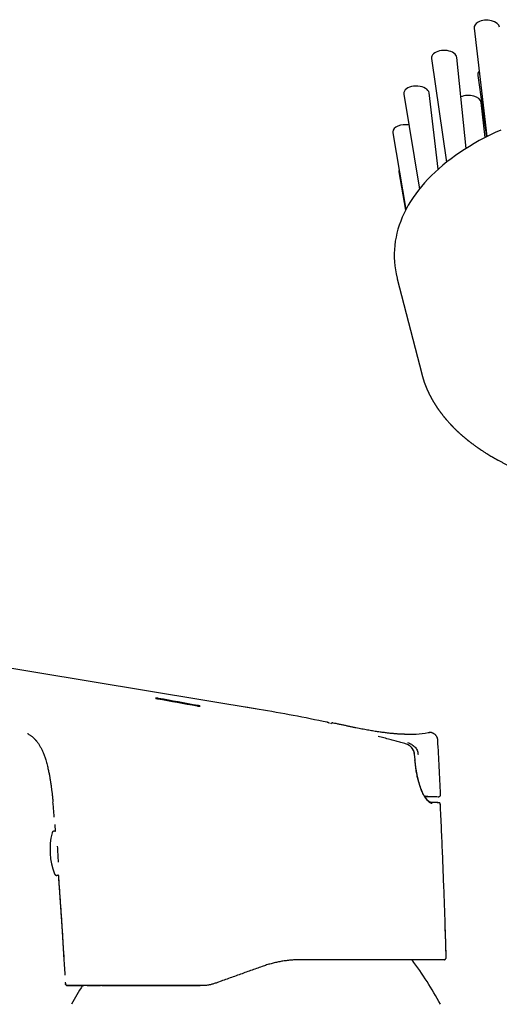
# Model space of a CAD drawing. Header units: millimetres. Extents: x 8 to 974, y 12 to 718.
# Tile 8 of 37: x 223 to 286, y 583 to 713. Entities that reach past the tile are written whole.
import ezdxf

# ---------------------------------------------------------------- set-up
doc = ezdxf.new("R2010")
doc.units = ezdxf.units.MM

msp = doc.modelspace()

# ---------------------------------------------------------------- linework, layer by layer
at = {"color": 7, "linetype": 'Continuous', "lineweight": 30}
for p, q in [((283.07, 711.52), (284.75, 697.24)), ((277.48, 707.54), (279.44, 693.89)), ((282.01, 695.69), (280.79, 707.66)), ((283.55, 705.29), (284.71, 697.22)), ((273.82, 702.84), (275.86, 690.35)), ((278.34, 692.96), (277.13, 702.99)), ((284.54, 697.13), (283.98, 701.75)), ((272.35, 697.75), (274.1, 687.67)), ((273.17, 692.62), (274.05, 687.57)), ((272.95, 678.56), (276.17, 666.06)), ((276.17, 666.06), (276.17, 666.06)), ((241.54, 623.35), (246.74, 622.41)), ((254.77, 621.92), (253.05, 622.2)), ((263.76, 620.22), (263.75, 620.22)), ((263.75, 620.22), (263.76, 620.22)), ((264.47, 620.14), (264.45, 620.14)), ((264.52, 620.13), (264.52, 620.13)), ((277, 618.87), (277, 618.87)), ((277.27, 618.89), (277.3, 618.88)), ((273.95, 617.44), (273.94, 617.44)), ((275.3, 615.27), (275.24, 616.03)), ((276.56, 610.49), (276.62, 610.49)), ((276.56, 610.49), (276.58, 610.49)), ((276.96, 610.48), (276.92, 610.48)), ((278.35, 610.43), (278.38, 610.43)), ((278.66, 610.75), (278.66, 610.75)), ((278.62, 609.51), (278.61, 609.51)), ((278.63, 609.37), (278.62, 609.51)), ((227.54, 605.67), (227.54, 605.67)), ((227.87, 600.29), (227.87, 600.29)), ((279.38, 589.3), (279.39, 589.3)), ((279.12, 588.99), (279.09, 588.99)), ((229.28, 586.06), (229.29, 585.87)), ((229.59, 585.59), (229.59, 585.59)), ((229.59, 585.59), (229.59, 585.59)), ((247.01, 585.59), (247.01, 585.59)), ((247.2, 585.59), (247.01, 585.59)), ((249.32, 586.01), (249.23, 585.98)), ((249.77, 586.18), (249.32, 586.01))]:
    msp.add_line(p, q, dxfattribs=at)
at = {"color": 7, "linetype": 'Continuous', "lineweight": 30, "flags": 128}
for points in [[(286.57, 698.1), (285.84, 697.77), (285.13, 697.43), (284.43, 697.08), (283.75, 696.72), (283.09, 696.35), (282.44, 695.96), (281.81, 695.57), (281.2, 695.17), (280.61, 694.76), (280.03, 694.34), (279.48, 693.91), (278.94, 693.48), (278.42, 693.03), (277.92, 692.58), (277.45, 692.12), (276.99, 691.66), (276.55, 691.18), (276.14, 690.7), (275.75, 690.21), (275.38, 689.72), (275.03, 689.22), (274.7, 688.72), (274.39, 688.21), (274.11, 687.7), (273.85, 687.18), (273.62, 686.66), (273.41, 686.14), (273.22, 685.61), (273.05, 685.08), (272.91, 684.55), (272.79, 684.02), (272.7, 683.48), (272.63, 682.94), (272.58, 682.41), (272.56, 681.87), (272.56, 681.33), (272.59, 680.79), (272.64, 680.25), (272.71, 679.72), (272.81, 679.18), (272.93, 678.65), (272.95, 678.56)], [(254.78, 621.92), (232.8, 625.55), (210.29, 629.27), (165.8, 636.61)], [(241.42, 623.32), (242.07, 623.21), (242.72, 623.09), (243.37, 622.97), (244.02, 622.85), (244.67, 622.74), (245.32, 622.62), (245.97, 622.5), (246.62, 622.38)], [(246.74, 622.43), (246.09, 622.54), (245.44, 622.66), (244.79, 622.78), (244.14, 622.9), (243.49, 623.01), (242.84, 623.13), (242.19, 623.25), (241.54, 623.37)], [(264.51, 620.13), (264.48, 620.14), (264.46, 620.14)], [(276.56, 610.49), (276.56, 610.49), (276.76, 610.48), (276.96, 610.48), (277.15, 610.47), (277.35, 610.47), (277.55, 610.46)], [(279.39, 589.3), (279.33, 591.32), (279.27, 593.19)]]:
    msp.add_lwpolyline(points, dxfattribs=at)
at = {"color": 7, "linetype": 'Continuous', "lineweight": 30}
for centre, radius, start, end in [((222.13, 424.6), 200, 77.9881, 80.6048), ((264.45, 619.84), 0.3, 89.0278, 139.5409), ((286.2, 868.56), 258.24, 268.0799, 268.2588), ((278.47, 609.5), 0.15, 79.429, 103.4303), ((236.27, 603.51), 9, 166.0809, 200.9367), ((27.79, 590.73), 200.91, 3.169, 3.7695), ((234.74, 559.2), 50, 28.6049, 36.5744), ((274.01, 559.2), 50, 148.1396, 151.3951)]:
    msp.add_arc(centre, radius, start, end, dxfattribs=at)
for centre, major_axis, ratio, start_param, end_param in [((284.73, 711.58), (1.66, -0.01), 0.588082, 2.326294, 3.214516), ((284.73, 711.58), (1.66, -0.01), 0.588082, 0.04887, 2.326294), ((279.13, 707.61), (1.66, -0.01), 0.585854, 0.063127, 2.587306), ((279.13, 707.61), (1.66, -0.01), 0.585854, 2.587306, 3.229116), ((285.2, 705.37), (1.66, -0.01), 0.585854, 2.649757, 3.229116), ((275.48, 702.93), (1.66, -0.01), 0.584152, 2.846502, 3.238607), ((275.48, 702.93), (1.66, -0.01), 0.584152, 0.072174, 2.846502), ((282.32, 701.69), (1.66, -0.01), 0.584152, 0.072174, 2.223891), ((274.01, 697.85), (1.66, 0), 0.583415, 1.28013, 3.104584), ((274.01, 697.85), (1.66, 0), 0.583415, 3.104584, 3.242559), ((274.82, 692.72), (1.66, 0), 0.583828, 2.947222, 3.240815), ((276.58, 610.49), (0.344, -0.011), 0.000144, 4.713649, 6.278848), ((276.62, 610.49), (0.344, -0.011), 0.000144, 6.278848, 7.844048)]:
    msp.add_ellipse(centre, major_axis=major_axis, ratio=ratio, start_param=start_param, end_param=end_param, dxfattribs=at)
for points, knots in [([(276.17, 666.06), (276.17, 666.05), (276.18, 666.02), (276.19, 665.98), (276.2, 665.94), (276.21, 665.9), (276.22, 665.86), (276.23, 665.84), (276.23, 665.81), (276.24, 665.79), (276.25, 665.77), (276.25, 665.74), (276.26, 665.72), (276.27, 665.68), (276.28, 665.64), (276.3, 665.59), (276.31, 665.54), (276.33, 665.47), (276.35, 665.41), (276.37, 665.36), (276.38, 665.31), (276.4, 665.26), (276.42, 665.21), (276.43, 665.15), (276.45, 665.1), (276.47, 665.04), (276.49, 664.98), (276.52, 664.91), (276.55, 664.83), (276.58, 664.74), (276.61, 664.66), (276.63, 664.6), (276.65, 664.56), (276.67, 664.51), (276.68, 664.48), (276.69, 664.44), (276.7, 664.42), (276.72, 664.39), (276.73, 664.36), (276.74, 664.33), (276.76, 664.28), (276.78, 664.23), (276.8, 664.18), (276.83, 664.11), (276.85, 664.06), (276.88, 664.01), (276.89, 663.96), (276.91, 663.92), (276.93, 663.89), (276.94, 663.86), (276.95, 663.83), (276.96, 663.81), (276.98, 663.78), (276.99, 663.75), (277, 663.72), (277.02, 663.69), (277.04, 663.64), (277.06, 663.6), (277.09, 663.54), (277.11, 663.49), (277.14, 663.44), (277.17, 663.38), (277.2, 663.32), (277.23, 663.26), (277.26, 663.2), (277.29, 663.13), (277.32, 663.08), (277.34, 663.03), (277.37, 662.99), (277.39, 662.95), (277.4, 662.92), (277.42, 662.89), (277.44, 662.86), (277.45, 662.83), (277.47, 662.79), (277.5, 662.75), (277.52, 662.71), (277.55, 662.66), (277.58, 662.61), (277.6, 662.57), (277.63, 662.51), (277.68, 662.44), (277.72, 662.37), (277.77, 662.29), (277.81, 662.21), (277.86, 662.14), (277.9, 662.07), (277.94, 662), (277.99, 661.93), (278.03, 661.86), (278.07, 661.8), (278.12, 661.73), (278.16, 661.66), (278.21, 661.59), (278.27, 661.51), (278.32, 661.44), (278.37, 661.37), (278.41, 661.3), (278.46, 661.24), (278.5, 661.18), (278.53, 661.13), (278.57, 661.09), (278.59, 661.05), (278.62, 661.02), (278.64, 660.99), (278.67, 660.95), (278.7, 660.91), (278.74, 660.86), (278.81, 660.77), (278.9, 660.65), (278.99, 660.54), (279.05, 660.46), (279.09, 660.41), (279.13, 660.36), (279.16, 660.32), (279.19, 660.29), (279.21, 660.27), (279.23, 660.25), (279.24, 660.23), (279.25, 660.21), (279.26, 660.2), (279.28, 660.18), (279.3, 660.16), (279.32, 660.13), (279.36, 660.09), (279.43, 660), (279.55, 659.87), (279.67, 659.73), (279.75, 659.64), (279.79, 659.59), (279.84, 659.55), (279.88, 659.5), (279.93, 659.45), (279.96, 659.41), (279.99, 659.38), (280.01, 659.36), (280.03, 659.34), (280.05, 659.32), (280.07, 659.3), (280.09, 659.27), (280.12, 659.25), (280.15, 659.21), (280.19, 659.18), (280.23, 659.14), (280.28, 659.08), (280.36, 659), (280.44, 658.92), (280.52, 658.84), (280.59, 658.77), (280.66, 658.7), (280.72, 658.64), (280.78, 658.59), (280.84, 658.53), (280.89, 658.48), (280.94, 658.43), (280.99, 658.39), (281.02, 658.36), (281.04, 658.34), (281.07, 658.32), (281.09, 658.3), (281.12, 658.27), (281.16, 658.23), (281.21, 658.19), (281.27, 658.13), (281.34, 658.07), (281.46, 657.96), (281.65, 657.8), (281.83, 657.65), (281.96, 657.54), (282.02, 657.49), (282.08, 657.45), (282.13, 657.41), (282.17, 657.37), (282.21, 657.34), (282.24, 657.32), (282.27, 657.29), (282.3, 657.27), (282.35, 657.23), (282.41, 657.18), (282.48, 657.13), (282.55, 657.07), (282.62, 657.01), (282.7, 656.96), (282.79, 656.89), (282.88, 656.82), (282.98, 656.75), (283.09, 656.67), (283.2, 656.59), (283.32, 656.5), (283.43, 656.43), (283.5, 656.37), (283.55, 656.34), (283.6, 656.3), (283.65, 656.27), (283.69, 656.24), (283.73, 656.21), (283.77, 656.19), (283.8, 656.17), (283.82, 656.15), (283.83, 656.14), (283.85, 656.13), (283.87, 656.12), (283.9, 656.1), (283.94, 656.07), (283.98, 656.04), (284.06, 655.99), (284.18, 655.91), (284.34, 655.81), (284.53, 655.69), (284.74, 655.55), (284.99, 655.4), (285.25, 655.24), (285.46, 655.12), (285.61, 655.03), (285.69, 654.98), (285.77, 654.94), (285.84, 654.9), (285.9, 654.87), (285.95, 654.84), (285.98, 654.82), (286.01, 654.81), (286.02, 654.8), (286.04, 654.79), (286.06, 654.78), (286.09, 654.76), (286.13, 654.74), (286.17, 654.72), (286.26, 654.67), (286.39, 654.6), (286.56, 654.51), (286.74, 654.41), (286.92, 654.32), (287.1, 654.23), (287.29, 654.13), (287.49, 654.03), (287.71, 653.93), (287.9, 653.84), (288.06, 653.76), (288.19, 653.7), (288.32, 653.64), (288.44, 653.59), (288.55, 653.54), (288.64, 653.49), (288.73, 653.46), (288.8, 653.42), (288.86, 653.4), (288.91, 653.38), (288.94, 653.36), (288.97, 653.35), (289, 653.34), (289.04, 653.32), (289.09, 653.3), (289.16, 653.27), (289.23, 653.24), (289.32, 653.2), (289.41, 653.16), (289.5, 653.12), (289.6, 653.08), (289.71, 653.04), (289.83, 652.99), (289.98, 652.93), (290.17, 652.86), (290.39, 652.77), (290.62, 652.68), (290.87, 652.59), (291.15, 652.49), (291.43, 652.38), (291.73, 652.28), (291.97, 652.2), (292.16, 652.13), (292.29, 652.09), (292.43, 652.05), (292.56, 652), (292.69, 651.96), (292.81, 651.92), (292.91, 651.89), (293.01, 651.86), (293.1, 651.83), (293.17, 651.81), (293.23, 651.79), (293.28, 651.78), (293.32, 651.77), (293.35, 651.76), (293.38, 651.75), (293.41, 651.74), (293.46, 651.73), (293.52, 651.71), (293.59, 651.69), (293.68, 651.66), (293.78, 651.63), (293.88, 651.6), (294, 651.57), (294.13, 651.53), (294.28, 651.49), (294.43, 651.45), (294.59, 651.4), (294.84, 651.34), (295.16, 651.26), (295.43, 651.19), (295.56, 651.16)], [0, 0, 0, 0, 0.00139, 0.003228, 0.005534, 0.007445, 0.009105, 0.010513, 0.011743, 0.012761, 0.013802, 0.014879, 0.015995, 0.017642, 0.019672, 0.022063, 0.024429, 0.027803, 0.030903, 0.033514, 0.035817, 0.03802, 0.040403, 0.043018, 0.045869, 0.048797, 0.051557, 0.054285, 0.058972, 0.063592, 0.067992, 0.070099, 0.07232, 0.07453, 0.076413, 0.077965, 0.079225, 0.080558, 0.081964, 0.0836, 0.085609, 0.087992, 0.09112, 0.094267, 0.097132, 0.09962, 0.101885, 0.103778, 0.105467, 0.10696, 0.108257, 0.109594, 0.110827, 0.112221, 0.11382, 0.115657, 0.117734, 0.119916, 0.12294, 0.125687, 0.128381, 0.131106, 0.134083, 0.137324, 0.140759, 0.143837, 0.146627, 0.149079, 0.151199, 0.153069, 0.154717, 0.156143, 0.157559, 0.159194, 0.161208, 0.163429, 0.165753, 0.168296, 0.170802, 0.172863, 0.175774, 0.179523, 0.183678, 0.187769, 0.191733, 0.195504, 0.199141, 0.202707, 0.206489, 0.210253, 0.213677, 0.217003, 0.220786, 0.225044, 0.228963, 0.232924, 0.236854, 0.240753, 0.243794, 0.246816, 0.249684, 0.25214, 0.254179, 0.255799, 0.257286, 0.2592, 0.261682, 0.264649, 0.267872, 0.275923, 0.284287, 0.28698, 0.289696, 0.29221, 0.294423, 0.296335, 0.297698, 0.298853, 0.299799, 0.300535, 0.301186, 0.302092, 0.303513, 0.305317, 0.307489, 0.309763, 0.32008, 0.330416, 0.333159, 0.335918, 0.338695, 0.341489, 0.344275, 0.346773, 0.348353, 0.349741, 0.350937, 0.35194, 0.352998, 0.354381, 0.355984, 0.357878, 0.360061, 0.362534, 0.365097, 0.370531, 0.37557, 0.380216, 0.384468, 0.3884, 0.391952, 0.395316, 0.398525, 0.40158, 0.404481, 0.407213, 0.408779, 0.410123, 0.411295, 0.412703, 0.414436, 0.416496, 0.419342, 0.422641, 0.426349, 0.430105, 0.44326, 0.456012, 0.459549, 0.462801, 0.465714, 0.468289, 0.470526, 0.472393, 0.473985, 0.475426, 0.476728, 0.479261, 0.482274, 0.485767, 0.489739, 0.493262, 0.497092, 0.50125, 0.505787, 0.510708, 0.515912, 0.521484, 0.527425, 0.533734, 0.535955, 0.538217, 0.540521, 0.542868, 0.545093, 0.547019, 0.548561, 0.549837, 0.550847, 0.551592, 0.552127, 0.553249, 0.554664, 0.55637, 0.558369, 0.56062, 0.567582, 0.574816, 0.582321, 0.592794, 0.603715, 0.615077, 0.626882, 0.630674, 0.634421, 0.637757, 0.640643, 0.643184, 0.64523, 0.646783, 0.647547, 0.648103, 0.648792, 0.64976, 0.651007, 0.652532, 0.654336, 0.656328, 0.663492, 0.670705, 0.677965, 0.685338, 0.692555, 0.700209, 0.708301, 0.716831, 0.725797, 0.730915, 0.736157, 0.741153, 0.745702, 0.749986, 0.753779, 0.757081, 0.759825, 0.762103, 0.763916, 0.765303, 0.766301, 0.767303, 0.768535, 0.770604, 0.773109, 0.776049, 0.779424, 0.782629, 0.786148, 0.789979, 0.794124, 0.798581, 0.803303, 0.811022, 0.8191, 0.827536, 0.836972, 0.846819, 0.857078, 0.867747, 0.878827, 0.883364, 0.887967, 0.892635, 0.897368, 0.90201, 0.906171, 0.909929, 0.913284, 0.916235, 0.918831, 0.921007, 0.922764, 0.924101, 0.92505, 0.925892, 0.926692, 0.928488, 0.930666, 0.933229, 0.936174, 0.939503, 0.943216, 0.947312, 0.951791, 0.956654, 0.9619, 0.967521, 0.973263, 0.986815, 1, 1, 1, 1]), ([(241.54, 623.37), (241.53, 623.37), (241.51, 623.37), (241.46, 623.38), (241.4, 623.39), (241.34, 623.4), (241.28, 623.4), (241.23, 623.41), (241.19, 623.41), (241.16, 623.41), (241.14, 623.41), (241.14, 623.4), (241.14, 623.4), (241.14, 623.4), (241.16, 623.39), (241.19, 623.38), (241.21, 623.37), (241.23, 623.37), (241.24, 623.36), (241.27, 623.36), (241.3, 623.35), (241.33, 623.34), (241.36, 623.34), (241.4, 623.33), (241.42, 623.33), (241.42, 623.32)], [0, 0, 0, 0, 0.031877, 0.063081, 0.129383, 0.192669, 0.252976, 0.312, 0.373777, 0.436157, 0.499198, 0.539314, 0.576323, 0.61565, 0.678945, 0.747475, 0.769568, 0.787078, 0.809878, 0.837966, 0.871341, 0.910735, 0.944601, 0.974356, 1, 1, 1, 1]), ([(241.16, 623.39), (241.16, 623.39), (241.16, 623.39), (241.19, 623.39), (241.23, 623.39), (241.28, 623.38), (241.34, 623.38), (241.4, 623.37), (241.46, 623.36), (241.51, 623.35), (241.53, 623.35), (241.54, 623.35)], [0, 0, 0, 0, 0.018698, 0.159143, 0.298912, 0.43378, 0.568154, 0.709589, 0.858161, 0.928297, 1, 1, 1, 1]), ([(246.62, 622.38), (246.64, 622.38), (246.69, 622.37), (246.75, 622.36), (246.8, 622.35), (246.84, 622.35), (246.89, 622.34), (246.93, 622.34), (246.97, 622.34), (247, 622.34), (247.01, 622.34), (247.02, 622.34), (247.02, 622.34), (247.03, 622.35), (247.02, 622.35), (247.01, 622.36), (246.99, 622.37), (246.99, 622.37), (246.98, 622.37), (246.97, 622.37), (246.96, 622.38), (246.95, 622.38), (246.93, 622.39), (246.9, 622.39), (246.86, 622.4), (246.82, 622.41), (246.78, 622.42), (246.75, 622.42), (246.74, 622.43)], [0, 0, 0, 0, 0.068037, 0.132316, 0.173129, 0.21229, 0.249811, 0.311768, 0.374026, 0.436644, 0.457638, 0.478681, 0.499774, 0.554968, 0.614979, 0.679831, 0.693407, 0.70718, 0.721147, 0.735311, 0.74967, 0.76996, 0.797558, 0.832461, 0.874665, 0.923588, 0.965367, 1, 1, 1, 1]), ([(246.74, 622.41), (246.74, 622.4), (246.76, 622.4), (246.78, 622.4), (246.81, 622.39), (246.84, 622.39), (246.86, 622.38), (246.89, 622.37), (246.91, 622.37), (246.93, 622.36), (246.94, 622.36), (246.95, 622.36), (246.97, 622.35), (247, 622.35), (247.01, 622.34), (247.01, 622.34)], [0, 0, 0, 0, 0.057056, 0.121493, 0.193311, 0.272509, 0.359087, 0.441999, 0.515618, 0.579941, 0.634966, 0.680693, 0.71712, 0.916661, 1, 1, 1, 1]), ([(264.05, 620.1), (264.04, 620.1), (264.02, 620.11), (264, 620.12), (263.98, 620.13), (263.96, 620.13), (263.95, 620.14), (263.93, 620.15), (263.92, 620.15), (263.91, 620.16), (263.9, 620.16), (263.89, 620.17), (263.88, 620.17), (263.87, 620.17), (263.86, 620.18), (263.86, 620.18), (263.85, 620.18), (263.84, 620.19), (263.83, 620.19), (263.82, 620.2), (263.81, 620.2), (263.8, 620.21), (263.79, 620.21), (263.78, 620.21), (263.77, 620.22), (263.76, 620.22), (263.76, 620.22)], [0, 0, 0, 0, 0.056563, 0.110307, 0.16124, 0.20937, 0.254702, 0.297244, 0.337001, 0.377521, 0.414683, 0.448492, 0.478951, 0.506066, 0.530776, 0.55891, 0.590465, 0.62544, 0.663832, 0.705638, 0.750856, 0.7953, 0.842606, 0.892772, 0.945798, 1, 1, 1, 1]), ([(264.46, 620.14), (264.45, 620.14), (264.44, 620.14), (264.42, 620.14), (264.39, 620.13), (264.36, 620.13), (264.33, 620.12), (264.3, 620.1), (264.27, 620.08), (264.24, 620.06), (264.23, 620.04), (264.22, 620.03)], [0, 0, 0, 0, 0.116874, 0.266655, 0.406406, 0.536912, 0.659122, 0.774113, 0.856322, 0.935536, 1, 1, 1, 1]), ([(274.4, 618.64), (274.38, 618.64), (274.35, 618.64), (274.3, 618.64), (274.25, 618.64), (274.19, 618.64), (274.12, 618.64), (274.05, 618.64), (273.98, 618.64), (273.9, 618.64), (273.82, 618.65), (273.73, 618.65), (273.63, 618.65), (273.53, 618.66), (273.42, 618.66), (273.3, 618.67), (273.17, 618.68), (273.03, 618.68), (272.88, 618.7), (272.72, 618.71), (272.55, 618.72), (272.38, 618.74), (272.19, 618.75), (272, 618.77), (271.78, 618.8), (271.53, 618.83), (271.26, 618.86), (270.98, 618.9), (270.68, 618.94), (270.36, 618.98), (270.04, 619.03), (269.71, 619.09), (269.38, 619.14), (269.03, 619.2), (268.67, 619.27), (268.3, 619.34), (267.92, 619.41), (267.52, 619.49), (267.11, 619.58), (266.69, 619.66), (266.26, 619.76), (265.82, 619.85), (265.37, 619.95), (264.94, 620.04), (264.65, 620.1), (264.52, 620.13)], [0, 0, 0, 0, 0.01049, 0.020575, 0.030308, 0.039746, 0.048952, 0.057994, 0.066943, 0.075871, 0.084852, 0.093958, 0.10326, 0.112821, 0.123911, 0.135488, 0.147986, 0.161613, 0.176369, 0.192254, 0.208266, 0.22528, 0.243296, 0.262315, 0.282335, 0.307421, 0.333923, 0.361843, 0.391181, 0.421938, 0.454116, 0.485757, 0.518659, 0.552821, 0.588243, 0.624919, 0.662848, 0.702027, 0.742459, 0.784142, 0.827077, 0.870464, 0.915058, 0.960863, 1, 1, 1, 1]), ([(224.3, 618.75), (224.32, 618.75), (224.39, 618.71), (224.5, 618.63), (224.65, 618.54), (224.78, 618.44), (224.9, 618.34), (225.01, 618.25), (225.1, 618.17), (225.18, 618.09), (225.25, 618.03), (225.32, 617.96), (225.38, 617.89), (225.45, 617.81), (225.53, 617.71), (225.63, 617.58), (225.74, 617.43), (225.85, 617.26), (225.95, 617.09), (226.05, 616.92), (226.14, 616.74), (226.24, 616.54), (226.33, 616.34), (226.41, 616.12), (226.5, 615.9), (226.58, 615.67), (226.67, 615.4), (226.76, 615.11), (226.85, 614.79), (226.93, 614.48), (227, 614.17), (227.06, 613.89), (227.12, 613.63), (227.16, 613.39), (227.21, 613.16), (227.24, 612.97), (227.27, 612.81), (227.29, 612.68), (227.31, 612.56), (227.33, 612.45), (227.34, 612.36), (227.35, 612.29), (227.36, 612.24), (227.37, 612.19), (227.37, 612.15), (227.38, 612.11), (227.38, 612.07), (227.39, 612.03), (227.4, 611.98), (227.41, 611.91), (227.42, 611.83), (227.43, 611.74), (227.44, 611.63), (227.46, 611.51), (227.48, 611.36), (227.5, 611.2), (227.52, 611.02), (227.55, 610.85), (227.56, 610.69), (227.58, 610.56), (227.59, 610.46), (227.6, 610.35), (227.61, 610.25), (227.62, 610.17), (227.63, 610.1), (227.64, 610.04), (227.64, 610), (227.64, 609.96), (227.65, 609.93), (227.65, 609.89), (227.65, 609.85), (227.66, 609.8), (227.66, 609.76), (227.67, 609.74), (227.67, 609.73)], [0, 0, 0, 0, 0.004874, 0.023865, 0.041714, 0.058137, 0.073468, 0.087709, 0.100861, 0.111164, 0.12068, 0.129842, 0.13952, 0.149739, 0.160504, 0.178523, 0.197898, 0.218626, 0.237422, 0.257188, 0.277905, 0.299551, 0.322101, 0.345106, 0.36895, 0.393635, 0.418579, 0.453125, 0.486467, 0.518664, 0.54972, 0.579592, 0.605159, 0.629695, 0.653167, 0.675559, 0.68908, 0.702176, 0.714612, 0.725881, 0.735973, 0.741683, 0.746937, 0.751733, 0.756073, 0.759956, 0.763422, 0.767366, 0.772163, 0.779337, 0.787606, 0.79696, 0.807404, 0.818942, 0.835101, 0.851947, 0.869297, 0.887151, 0.905501, 0.916015, 0.92668, 0.937488, 0.947543, 0.956213, 0.963498, 0.9694, 0.97343, 0.976435, 0.979528, 0.98326, 0.987611, 0.992473, 0.997832, 1, 1, 1, 1]), ([(273.94, 617.45), (273.72, 617.5), (273.28, 617.62), (272.63, 617.79), (271.94, 617.98), (271.21, 618.17), (270.69, 618.3), (270.44, 618.36)], [0, 0, 0, 0, 0.1866476, 0.373322, 0.5600071, 0.7800202, 1, 1, 1, 1]), ([(274.4, 618.66), (274.74, 618.65), (275.61, 618.65), (276.48, 618.78), (277, 618.87)], [0, 0, 0, 0, 0.395213, 1, 1, 1, 1]), ([(277, 618.87), (277.03, 618.87), (277.1, 618.89), (277.17, 618.89), (277.2, 618.89)], [0, 0, 0, 0, 0.500067, 1, 1, 1, 1]), ([(277.3, 618.88), (277.28, 618.89), (277.22, 618.89), (277.17, 618.89), (277.14, 618.89)], [0, 0, 0, 0, 0.398808, 1, 1, 1, 1]), ([(278.29, 617.86), (278.29, 617.9), (278.28, 617.97), (278.26, 618.07), (278.23, 618.18), (278.18, 618.29), (278.12, 618.39), (278.05, 618.49), (277.97, 618.58), (277.87, 618.66), (277.77, 618.73), (277.67, 618.79), (277.55, 618.83), (277.44, 618.87), (277.32, 618.88), (277.24, 618.89), (277.2, 618.89), (277.2, 618.89)], [0, 0, 0, 0, 0.062985, 0.128476, 0.196277, 0.266131, 0.33772, 0.410673, 0.484568, 0.558948, 0.633347, 0.707301, 0.78037, 0.852163, 0.922357, 0.990733, 1, 1, 1, 1]), ([(278.66, 610.75), (278.6, 611.93), (278.48, 614.31), (278.35, 616.68), (278.29, 617.86)], [0, 0, 0, 0, 0.500061, 1, 1, 1, 1]), ([(275.22, 616.03), (275.2, 616.11), (275.18, 616.29), (275.09, 616.53), (274.96, 616.75), (274.74, 617.01), (274.41, 617.27), (274.09, 617.39), (273.94, 617.45)], [0, 0, 0, 0, 0.130162, 0.256316, 0.380649, 0.504528, 0.752351, 1, 1, 1, 1]), ([(274.31, 617.55), (274.39, 617.53), (274.57, 617.47), (274.81, 617.35), (275.04, 617.2), (275.25, 617.01), (275.43, 616.79), (275.56, 616.55), (275.66, 616.28), (275.69, 616.09), (275.7, 616)], [0, 0, 0, 0, 0.121268, 0.244496, 0.368778, 0.493884, 0.620169, 0.747211, 0.874068, 1, 1, 1, 1]), ([(275.24, 616.02), (275.23, 616.05), (275.23, 616.12), (275.21, 616.21), (275.19, 616.29), (275.17, 616.36), (275.14, 616.43), (275.12, 616.48), (275.1, 616.53), (275.08, 616.56), (275.07, 616.59), (275.05, 616.61), (275.04, 616.63), (275.02, 616.66), (275, 616.7), (274.97, 616.75), (274.92, 616.8), (274.87, 616.87), (274.81, 616.94), (274.73, 617.01), (274.64, 617.09), (274.55, 617.16), (274.47, 617.21), (274.42, 617.24), (274.4, 617.25)], [0, 0, 0, 0, 0.067423, 0.127782, 0.181475, 0.228797, 0.26996, 0.312981, 0.346823, 0.371616, 0.387443, 0.401934, 0.419811, 0.44186, 0.469137, 0.504916, 0.549373, 0.602459, 0.664135, 0.734374, 0.813158, 0.885329, 0.963402, 1, 1, 1, 1]), ([(277.54, 609.54), (277.49, 609.55), (277.38, 609.57), (277.21, 609.67), (277.03, 609.83), (276.83, 610.04), (276.64, 610.31), (276.47, 610.58), (276.33, 610.85), (276.22, 611.1), (276.07, 611.45), (275.91, 611.91), (275.73, 612.49), (275.58, 613.12), (275.45, 613.8), (275.35, 614.52), (275.3, 615.02), (275.28, 615.27)], [0, 0, 0, 0, 0.062211, 0.124215, 0.186826, 0.250841, 0.314078, 0.376337, 0.417684, 0.459159, 0.500988, 0.578775, 0.657478, 0.738089, 0.821521, 0.908589, 1, 1, 1, 1]), ([(277.41, 609.69), (277.4, 609.69), (277.37, 609.69), (277.34, 609.7), (277.31, 609.71), (277.28, 609.72), (277.25, 609.73), (277.22, 609.74), (277.2, 609.76), (277.18, 609.77), (277.15, 609.79), (277.13, 609.8), (277.12, 609.81), (277.11, 609.82), (277.09, 609.83), (277.08, 609.84), (277.06, 609.86), (277.04, 609.88), (277.02, 609.9), (276.98, 609.93), (276.94, 609.97), (276.9, 610.02), (276.86, 610.07), (276.82, 610.12), (276.78, 610.17), (276.74, 610.22), (276.7, 610.28), (276.65, 610.35), (276.6, 610.42), (276.54, 610.52), (276.46, 610.66), (276.37, 610.83), (276.29, 611.01), (276.21, 611.18), (276.15, 611.32), (276.1, 611.45), (276.05, 611.57), (276.02, 611.67), (275.99, 611.75), (275.97, 611.8), (275.95, 611.86), (275.94, 611.91), (275.92, 611.96), (275.91, 611.99), (275.9, 612.01), (275.89, 612.04), (275.89, 612.07), (275.87, 612.11), (275.86, 612.16), (275.84, 612.22), (275.81, 612.33), (275.76, 612.49), (275.72, 612.65), (275.69, 612.76), (275.68, 612.84), (275.66, 612.91), (275.65, 612.97), (275.63, 613.01), (275.63, 613.05), (275.62, 613.08), (275.62, 613.1), (275.61, 613.12), (275.6, 613.16), (275.59, 613.2), (275.58, 613.25), (275.57, 613.31), (275.56, 613.39), (275.54, 613.48), (275.52, 613.58), (275.5, 613.7), (275.48, 613.83), (275.45, 613.97), (275.43, 614.13), (275.4, 614.3), (275.38, 614.47), (275.36, 614.65), (275.34, 614.85), (275.32, 615.06), (275.3, 615.2), (275.3, 615.27)], [0, 0, 0, 0, 0.019597, 0.037556, 0.053895, 0.068642, 0.082527, 0.093113, 0.103417, 0.11344, 0.122961, 0.131077, 0.136459, 0.140913, 0.145639, 0.151309, 0.157924, 0.165486, 0.173997, 0.183254, 0.201643, 0.218288, 0.233181, 0.246056, 0.259044, 0.27293, 0.287711, 0.303389, 0.319964, 0.337424, 0.368609, 0.399984, 0.431567, 0.463374, 0.483414, 0.502756, 0.521045, 0.538277, 0.546883, 0.555201, 0.563231, 0.570901, 0.57733, 0.582253, 0.585225, 0.587848, 0.591859, 0.597336, 0.604647, 0.613569, 0.623458, 0.650096, 0.676922, 0.686703, 0.696508, 0.705766, 0.713518, 0.71975, 0.724388, 0.727559, 0.729962, 0.73293, 0.737241, 0.74242, 0.748986, 0.757158, 0.766935, 0.778319, 0.791307, 0.805899, 0.822091, 0.839882, 0.859264, 0.88023, 0.90144, 0.924038, 0.948009, 0.973337, 1, 1, 1, 1]), ([(278.38, 610.43), (278.38, 610.43), (278.39, 610.43), (278.41, 610.44), (278.43, 610.44), (278.44, 610.44), (278.46, 610.45), (278.48, 610.45), (278.49, 610.46), (278.51, 610.47), (278.53, 610.48), (278.55, 610.5), (278.57, 610.52), (278.59, 610.54), (278.61, 610.56), (278.63, 610.59), (278.65, 610.63), (278.66, 610.66), (278.66, 610.71), (278.66, 610.73), (278.66, 610.75)], [0, 0, 0, 0, 0.089754, 0.210499, 0.313267, 0.378825, 0.434847, 0.481837, 0.520658, 0.552837, 0.581006, 0.614277, 0.658537, 0.694117, 0.736118, 0.788879, 0.835139, 0.886392, 0.941724, 1, 1, 1, 1]), ([(227.83, 607.73), (227.83, 607.78), (227.8, 608.09), (227.76, 608.63), (227.71, 609.24), (227.68, 609.61), (227.66, 609.73)], [0, 0, 0, 0, 0.084742, 0.449695, 0.813636, 1, 1, 1, 1]), ([(278.48, 609.65), (278.48, 609.65), (278.48, 609.65), (278.47, 609.65), (278.46, 609.65), (278.45, 609.65), (278.44, 609.65), (278.44, 609.65), (278.43, 609.65), (278.42, 609.65), (278.41, 609.65), (278.41, 609.65), (278.4, 609.65), (278.39, 609.65), (278.38, 609.65), (278.37, 609.65), (278.35, 609.65), (278.32, 609.65), (278.3, 609.65), (278.28, 609.66), (278.26, 609.66), (278.25, 609.66), (278.24, 609.66), (278.23, 609.66), (278.21, 609.66), (278.19, 609.66), (278.17, 609.66), (278.15, 609.66), (278.13, 609.66), (278.1, 609.66), (278.06, 609.66), (278.03, 609.66), (277.98, 609.67), (277.93, 609.67), (277.88, 609.67), (277.82, 609.67), (277.76, 609.67), (277.69, 609.68), (277.61, 609.68), (277.53, 609.68), (277.46, 609.68), (277.41, 609.69), (277.4, 609.69)], [0, 0, 0, 0, 0.017341, 0.044474, 0.069687, 0.09298, 0.114352, 0.133803, 0.149631, 0.163908, 0.176916, 0.189802, 0.202687, 0.215573, 0.228457, 0.260667, 0.292876, 0.324512, 0.354458, 0.382683, 0.396951, 0.410733, 0.42403, 0.437591, 0.453286, 0.471207, 0.490145, 0.511064, 0.533969, 0.558862, 0.585744, 0.616434, 0.649371, 0.684558, 0.722001, 0.761705, 0.803674, 0.845327, 0.889004, 0.934712, 0.982456, 1, 1, 1, 1]), ([(278.44, 609.65), (278.44, 609.65), (278.44, 609.65), (278.43, 609.65), (278.43, 609.65), (278.42, 609.65), (278.42, 609.65), (278.41, 609.65), (278.4, 609.65), (278.39, 609.65), (278.38, 609.65), (278.37, 609.65), (278.36, 609.65), (278.34, 609.65), (278.31, 609.65), (278.27, 609.65), (278.23, 609.65), (278.18, 609.66), (278.15, 609.66), (278.11, 609.66), (278.07, 609.66), (278.03, 609.66), (277.99, 609.66), (277.96, 609.66), (277.93, 609.66), (277.9, 609.67), (277.88, 609.67), (277.85, 609.67), (277.81, 609.67), (277.78, 609.67), (277.74, 609.67), (277.69, 609.67), (277.64, 609.68), (277.59, 609.68), (277.54, 609.68), (277.47, 609.68), (277.43, 609.69), (277.41, 609.69)], [0, 0, 0, 0, 0.016976, 0.037556, 0.057408, 0.087136, 0.115073, 0.141222, 0.16306, 0.183476, 0.202472, 0.220048, 0.236205, 0.251488, 0.306866, 0.363598, 0.421338, 0.457363, 0.493389, 0.529408, 0.564567, 0.598311, 0.630641, 0.661591, 0.676355, 0.693249, 0.712274, 0.733433, 0.756728, 0.782164, 0.809743, 0.836911, 0.865889, 0.896681, 0.929292, 0.96373, 1, 1, 1, 1]), ([(278.5, 609.65), (278.5, 609.65), (278.5, 609.65), (278.49, 609.65), (278.49, 609.65)], [0, 0, 0, 0, 0.466903, 1, 1, 1, 1]), ([(278.62, 609.51), (278.62, 609.51), (278.62, 609.52), (278.62, 609.53), (278.61, 609.54), (278.61, 609.55), (278.6, 609.57), (278.59, 609.58), (278.58, 609.6), (278.57, 609.61), (278.55, 609.63), (278.53, 609.64), (278.51, 609.64), (278.5, 609.65), (278.5, 609.65)], [0, 0, 0, 0, 0.021209, 0.04599, 0.075869, 0.111715, 0.169596, 0.239584, 0.322003, 0.437537, 0.57136, 0.723537, 0.89411, 1, 1, 1, 1]), ([(279.39, 589.3), (279.39, 589.36), (279.36, 590.52), (279.29, 592.76), (279.18, 596.03), (279.06, 599.3), (278.93, 602.57), (278.79, 605.83), (278.69, 608.15), (278.63, 609.37), (278.62, 609.51)], [0, 0, 0, 0, 0.009399, 0.171152, 0.332904, 0.494658, 0.656412, 0.818165, 0.979917, 1, 1, 1, 1]), ([(227.9, 606.78), (227.9, 606.77), (227.9, 606.72), (227.91, 606.61), (227.92, 606.45), (227.93, 606.28), (227.94, 606.1), (227.95, 605.96), (227.95, 605.88), (227.96, 605.87)], [0, 0, 0, 0, 0.029475, 0.184786, 0.356307, 0.544036, 0.747988, 0.968193, 1, 1, 1, 1]), ([(227.96, 605.87), (227.95, 605.88), (227.93, 605.88), (227.91, 605.89), (227.87, 605.9), (227.84, 605.9), (227.81, 605.9), (227.77, 605.9), (227.74, 605.89), (227.71, 605.88), (227.69, 605.86), (227.66, 605.85), (227.64, 605.83), (227.62, 605.81), (227.6, 605.79), (227.58, 605.77), (227.57, 605.75), (227.56, 605.73), (227.55, 605.71), (227.54, 605.69), (227.54, 605.68), (227.54, 605.67), (227.54, 605.67)], [0, 0, 0, 0, 0.037615, 0.09412, 0.150794, 0.213702, 0.275142, 0.335027, 0.393503, 0.450668, 0.506578, 0.561253, 0.614674, 0.666776, 0.717418, 0.766347, 0.813152, 0.857325, 0.898566, 0.937221, 0.974399, 1, 1, 1, 1]), ([(227.87, 600.29), (227.87, 600.29), (227.87, 600.29), (227.87, 600.27), (227.88, 600.26), (227.89, 600.24), (227.9, 600.22), (227.91, 600.21), (227.91, 600.21)], [0, 0, 0, 0, 0.037267, 0.239793, 0.444497, 0.661664, 0.894142, 1, 1, 1, 1]), ([(227.91, 600.21), (227.91, 600.21), (227.92, 600.2), (227.94, 600.18), (227.96, 600.16), (227.99, 600.14), (228.01, 600.13), (228.04, 600.11), (228.07, 600.1), (228.1, 600.1), (228.14, 600.09), (228.17, 600.1), (228.2, 600.1), (228.24, 600.11), (228.26, 600.12), (228.29, 600.13), (228.32, 600.15), (228.34, 600.16), (228.35, 600.18), (228.36, 600.18)], [0, 0, 0, 0, 0.0329, 0.089654, 0.147997, 0.207433, 0.267545, 0.328081, 0.388892, 0.449883, 0.517549, 0.583634, 0.648051, 0.710953, 0.772445, 0.832588, 0.891401, 0.948865, 1, 1, 1, 1]), ([(228.36, 600.18), (228.36, 600.14), (228.37, 600.07), (228.37, 600), (228.38, 599.97)], [0, 0, 0, 0, 0.587577, 1, 1, 1, 1]), ([(228.36, 600.18), (228.41, 599.52), (228.5, 598.19), (228.64, 596.19), (228.78, 594.18), (228.9, 592.34), (229, 590.66), (229.06, 589.66), (229.09, 589.16)], [0, 0, 0, 0, 0.180283, 0.362437, 0.544594, 0.726752, 0.863376, 1, 1, 1, 1]), ([(228.38, 599.94), (228.38, 599.88), (228.39, 599.73), (228.41, 599.47), (228.43, 599.16), (228.46, 598.76), (228.49, 598.29), (228.53, 597.75), (228.57, 597.23), (228.6, 596.72), (228.64, 596.22), (228.67, 595.73), (228.7, 595.26), (228.73, 594.79), (228.77, 594.33), (228.79, 593.96), (228.81, 593.68), (228.82, 593.47), (228.84, 593.25), (228.85, 593.02), (228.87, 592.78), (228.88, 592.52), (228.9, 592.24), (228.92, 591.94), (228.94, 591.63), (228.96, 591.31), (228.98, 590.98), (229, 590.64), (229.02, 590.3), (229.05, 589.95), (229.07, 589.58), (229.09, 589.2), (229.11, 588.81), (229.14, 588.41), (229.16, 587.99), (229.19, 587.56), (229.21, 587.22), (229.22, 587.02), (229.23, 586.97)], [0, 0, 0, 0, 0.013099, 0.036109, 0.060223, 0.085437, 0.127827, 0.169226, 0.209626, 0.249032, 0.287452, 0.324886, 0.361335, 0.397727, 0.433071, 0.467365, 0.483167, 0.498907, 0.515469, 0.532976, 0.551427, 0.572029, 0.593695, 0.616424, 0.640219, 0.665081, 0.69101, 0.716436, 0.74281, 0.770131, 0.798397, 0.827602, 0.857746, 0.88883, 0.92086, 0.953854, 0.987835, 1, 1, 1, 1]), ([(279.12, 588.99), (279.12, 588.99), (279.13, 588.99), (279.14, 588.99), (279.15, 589), (279.16, 589), (279.17, 589), (279.18, 589), (279.19, 589.01), (279.2, 589.01), (279.2, 589.01), (279.21, 589.02), (279.21, 589.02), (279.22, 589.02), (279.23, 589.03), (279.24, 589.03), (279.27, 589.05), (279.29, 589.07), (279.32, 589.1), (279.35, 589.14), (279.37, 589.19), (279.39, 589.24), (279.39, 589.28), (279.39, 589.3)], [0, 0, 0, 0, 0.030541, 0.144901, 0.245787, 0.333246, 0.407344, 0.468179, 0.515927, 0.550958, 0.563989, 0.574349, 0.582586, 0.589917, 0.601169, 0.618108, 0.6497, 0.693132, 0.751475, 0.804625, 0.864835, 0.930626, 1, 1, 1, 1]), ([(255.17, 588.11), (254.92, 588.02), (254.42, 587.84), (253.66, 587.57), (252.91, 587.3), (252.14, 587.02), (251.36, 586.74), (250.57, 586.46), (250.04, 586.27), (249.77, 586.18)], [0, 0, 0, 0, 0.139972, 0.279952, 0.419949, 0.559962, 0.706653, 0.853339, 1, 1, 1, 1]), ([(260.23, 588.99), (260.06, 588.99), (259.7, 588.99), (259.17, 588.96), (258.62, 588.91), (258.06, 588.84), (257.49, 588.74), (256.92, 588.62), (256.34, 588.48), (255.76, 588.31), (255.37, 588.18), (255.17, 588.11)], [0, 0, 0, 0, 0.102691, 0.207662, 0.314947, 0.424575, 0.536573, 0.648905, 0.763573, 0.880597, 1, 1, 1, 1]), ([(279.09, 588.99), (279.09, 588.99), (279.09, 588.99), (279.06, 588.99), (279, 588.99), (278.93, 588.99), (278.83, 588.99), (278.72, 588.99), (278.6, 588.99), (278.47, 588.99), (278.33, 588.99), (278.18, 588.99), (278.01, 588.99), (277.82, 588.99), (277.58, 588.99), (277.3, 588.99), (277.01, 588.99), (276.69, 588.99), (276.35, 588.99), (275.99, 588.99), (275.63, 588.99), (275.25, 588.99), (274.85, 588.99), (274.43, 588.99), (274.01, 588.99), (273.59, 588.99), (273.16, 588.99), (272.72, 588.99), (272.27, 588.99), (271.8, 588.99), (271.32, 588.99), (270.82, 588.99), (270.3, 588.99), (269.77, 588.99), (269.33, 588.99), (268.99, 588.99), (268.77, 588.99), (268.55, 588.99), (268.32, 588.99), (268.09, 588.99), (267.73, 588.99), (267.22, 588.99), (266.57, 588.99), (265.9, 588.99), (265.21, 588.99), (264.51, 588.99), (263.81, 588.99), (263.11, 588.99), (262.41, 588.99), (261.69, 588.99), (260.97, 588.99), (260.48, 588.99), (260.23, 588.99)], [0, 0, 0, 0, 0.023745, 0.047349, 0.070832, 0.094216, 0.11752, 0.140767, 0.159006, 0.177234, 0.195459, 0.213694, 0.231948, 0.250232, 0.273949, 0.297508, 0.320931, 0.344244, 0.36747, 0.390634, 0.412439, 0.434232, 0.456034, 0.477865, 0.499746, 0.519748, 0.539692, 0.559593, 0.579469, 0.599337, 0.619214, 0.639117, 0.659596, 0.68014, 0.700765, 0.708895, 0.717041, 0.725204, 0.733387, 0.741589, 0.749812, 0.772332, 0.794959, 0.817715, 0.840623, 0.863706, 0.886985, 0.909133, 0.931492, 0.954079, 0.976909, 1, 1, 1, 1]), ([(229.29, 585.87), (229.29, 585.85), (229.3, 585.82), (229.31, 585.78), (229.33, 585.75), (229.35, 585.71), (229.37, 585.69), (229.39, 585.67), (229.41, 585.65), (229.42, 585.64), (229.43, 585.64), (229.43, 585.63), (229.44, 585.63), (229.46, 585.62), (229.47, 585.61), (229.49, 585.61), (229.51, 585.6), (229.53, 585.6), (229.55, 585.59), (229.56, 585.59), (229.57, 585.59), (229.58, 585.59)], [0, 0, 0, 0, 0.050823, 0.104174, 0.152086, 0.193599, 0.237995, 0.272409, 0.298772, 0.313247, 0.323459, 0.332928, 0.343317, 0.368687, 0.402111, 0.460908, 0.536949, 0.630715, 0.742456, 0.872316, 1, 1, 1, 1]), ([(229.58, 585.59), (229.56, 585.59), (229.53, 585.6), (229.48, 585.61), (229.42, 585.64), (229.38, 585.67), (229.34, 585.72), (229.31, 585.76), (229.29, 585.82), (229.29, 585.86), (229.29, 585.87)], [0, 0, 0, 0, 0.111225, 0.238193, 0.36516, 0.492128, 0.619096, 0.746064, 0.873032, 1, 1, 1, 1]), ([(229.58, 585.59), (229.58, 585.59), (229.58, 585.59), (229.59, 585.59), (229.61, 585.59), (229.63, 585.59), (229.66, 585.59), (229.69, 585.59), (229.73, 585.59), (229.77, 585.59), (229.81, 585.59), (229.85, 585.59), (229.9, 585.59), (229.95, 585.59), (230.01, 585.59), (230.07, 585.59), (230.13, 585.59), (230.19, 585.59), (230.25, 585.59), (230.31, 585.59), (230.36, 585.59), (230.42, 585.59), (230.46, 585.59), (230.51, 585.59), (230.56, 585.59), (230.61, 585.59), (230.66, 585.59), (230.73, 585.59), (230.81, 585.59), (230.9, 585.59), (231, 585.59), (231.11, 585.59), (231.23, 585.59), (231.35, 585.59), (231.49, 585.59), (231.62, 585.59), (231.7, 585.59), (231.72, 585.59)], [0, 0, 0, 0, 0.025016, 0.066646, 0.107135, 0.146487, 0.184704, 0.22179, 0.255724, 0.288658, 0.320595, 0.351538, 0.381489, 0.413748, 0.444777, 0.47458, 0.503158, 0.530515, 0.556651, 0.581571, 0.605274, 0.623683, 0.641287, 0.658111, 0.675077, 0.692649, 0.710829, 0.729616, 0.756452, 0.784453, 0.813619, 0.84395, 0.876099, 0.909459, 0.944028, 0.979802, 1, 1, 1, 1]), ([(247.01, 585.59), (246.88, 585.59), (246.6, 585.59), (246.2, 585.59), (245.82, 585.59), (245.44, 585.59), (245.05, 585.59), (244.69, 585.59), (244.36, 585.59), (244.05, 585.59), (243.76, 585.59), (243.46, 585.59), (243.16, 585.59), (242.8, 585.59), (242.39, 585.59), (241.93, 585.59), (241.49, 585.59), (241.06, 585.59), (240.64, 585.59), (240.24, 585.59), (239.93, 585.59), (239.71, 585.59), (239.56, 585.59), (239.42, 585.59), (239.28, 585.59), (239.14, 585.59), (239, 585.59), (238.86, 585.59), (238.62, 585.59), (238.29, 585.59), (237.89, 585.59), (237.51, 585.59), (237.15, 585.59), (236.8, 585.59), (236.46, 585.59), (236.11, 585.59), (235.77, 585.59), (235.44, 585.59), (235.12, 585.59), (234.81, 585.59), (234.51, 585.59), (234.21, 585.59), (233.93, 585.59), (233.66, 585.59), (233.39, 585.59), (233.14, 585.59), (232.89, 585.59), (232.65, 585.59), (232.42, 585.59), (232.21, 585.59), (231.98, 585.59), (231.76, 585.59), (231.53, 585.59), (231.32, 585.59), (231.12, 585.59), (230.93, 585.59), (230.77, 585.59), (230.64, 585.59), (230.53, 585.59), (230.43, 585.59), (230.33, 585.59), (230.24, 585.59), (230.15, 585.59), (230.06, 585.59), (229.97, 585.59), (229.9, 585.59), (229.83, 585.59), (229.76, 585.59), (229.7, 585.59), (229.66, 585.59), (229.62, 585.59), (229.6, 585.59), (229.59, 585.59), (229.59, 585.59)], [0, 0, 0, 0, 0.013792, 0.027224, 0.040296, 0.05301, 0.065705, 0.07932, 0.089823, 0.100156, 0.110321, 0.120317, 0.130734, 0.14169, 0.158192, 0.174376, 0.190246, 0.205809, 0.221071, 0.236038, 0.250718, 0.256266, 0.261803, 0.267331, 0.272848, 0.278356, 0.283854, 0.289344, 0.294824, 0.311996, 0.329094, 0.344307, 0.359476, 0.374609, 0.389938, 0.405647, 0.421428, 0.437287, 0.45302, 0.468743, 0.484466, 0.500198, 0.515646, 0.531138, 0.54668, 0.562281, 0.577945, 0.5934, 0.608929, 0.624541, 0.639858, 0.658096, 0.67636, 0.69466, 0.713003, 0.731401, 0.749863, 0.762725, 0.775619, 0.788549, 0.801518, 0.814529, 0.827585, 0.843035, 0.858557, 0.874155, 0.889396, 0.907596, 0.92588, 0.944256, 0.962729, 0.981309, 1, 1, 1, 1]), ([(232.15, 585.59), (232.18, 585.59), (232.28, 585.59), (232.41, 585.59), (232.51, 585.59), (232.56, 585.59), (232.57, 585.59), (232.58, 585.59), (232.59, 585.59), (232.59, 585.59), (232.6, 585.59), (232.6, 585.59), (232.62, 585.59), (232.63, 585.59), (232.66, 585.59), (232.69, 585.59), (232.73, 585.59), (232.77, 585.59), (232.83, 585.59), (232.89, 585.59), (232.96, 585.59), (233.03, 585.59), (233.11, 585.59), (233.19, 585.59), (233.26, 585.59), (233.34, 585.59), (233.38, 585.59), (233.42, 585.59), (233.43, 585.59), (233.45, 585.59), (233.47, 585.59), (233.49, 585.59), (233.54, 585.59), (233.63, 585.59), (233.75, 585.59), (233.84, 585.59), (233.89, 585.59), (233.9, 585.59)], [0, 0, 0, 0, 0.0737215, 0.1938896, 0.2476959, 0.2715536, 0.2746866, 0.2778217, 0.2809589, 0.2840982, 0.2872396, 0.2903831, 0.2985044, 0.3097796, 0.324211, 0.3418017, 0.3652581, 0.3926869, 0.4240937, 0.4594839, 0.4988629, 0.5422351, 0.5837088, 0.6282791, 0.6759463, 0.7091028, 0.7436073, 0.7528668, 0.7622187, 0.771663, 0.7811995, 0.7908284, 0.8005495, 0.8656969, 0.9272559, 0.9852183, 1, 1, 1, 1]), ([(234.09, 585.59), (234.12, 585.59), (234.18, 585.59), (234.27, 585.59), (234.35, 585.59), (234.42, 585.59), (234.49, 585.59), (234.53, 585.59), (234.56, 585.59)], [0, 0, 0, 0, 0.196356, 0.386657, 0.562157, 0.722871, 0.868813, 1, 1, 1, 1]), ([(234.56, 585.59), (234.66, 585.59), (234.87, 585.59), (235.19, 585.59), (235.44, 585.59), (235.61, 585.59), (235.68, 585.59), (235.7, 585.59), (235.71, 585.59), (235.72, 585.59), (235.73, 585.59), (235.73, 585.59), (235.75, 585.59), (235.76, 585.59), (235.79, 585.59), (235.82, 585.59), (235.86, 585.59), (235.91, 585.59), (235.97, 585.59), (236.03, 585.59), (236.1, 585.59), (236.16, 585.59), (236.22, 585.59), (236.26, 585.59), (236.3, 585.59), (236.34, 585.59), (236.38, 585.59), (236.45, 585.59), (236.56, 585.59), (236.7, 585.59), (236.84, 585.59), (236.93, 585.59), (236.98, 585.59), (236.99, 585.59), (237.01, 585.59), (237.02, 585.59), (237.03, 585.59), (237.04, 585.59), (237.06, 585.59), (237.08, 585.59), (237.1, 585.59), (237.14, 585.59), (237.18, 585.59), (237.24, 585.59), (237.3, 585.59), (237.37, 585.59), (237.45, 585.59), (237.52, 585.59), (237.58, 585.59), (237.62, 585.59), (237.66, 585.59), (237.71, 585.59), (237.75, 585.59), (237.83, 585.59), (237.91, 585.59), (238.01, 585.59), (238.08, 585.59), (238.16, 585.59), (238.23, 585.59), (238.29, 585.59), (238.36, 585.59), (238.43, 585.59), (238.5, 585.59), (238.59, 585.59), (238.7, 585.59), (238.81, 585.59), (238.94, 585.59), (239.07, 585.59), (239.22, 585.59), (239.36, 585.59), (239.5, 585.59), (239.61, 585.59), (239.72, 585.59), (239.81, 585.59), (239.9, 585.59), (239.97, 585.59), (240.02, 585.59), (240.04, 585.59)], [0, 0, 0, 0, 0.07023, 0.140312, 0.201895, 0.228974, 0.240885, 0.242445, 0.244005, 0.245564, 0.247124, 0.248684, 0.250243, 0.254011, 0.258988, 0.265175, 0.273358, 0.282999, 0.294096, 0.306651, 0.320663, 0.336133, 0.343401, 0.350952, 0.358785, 0.366901, 0.375297, 0.381044, 0.407326, 0.435571, 0.462094, 0.484009, 0.486385, 0.488745, 0.491088, 0.493414, 0.495723, 0.498016, 0.500292, 0.503883, 0.50871, 0.514774, 0.522854, 0.532427, 0.543496, 0.556063, 0.57013, 0.5857, 0.593027, 0.600645, 0.608556, 0.616758, 0.62525, 0.630834, 0.656536, 0.669179, 0.681555, 0.693663, 0.705503, 0.717074, 0.728375, 0.739406, 0.750167, 0.766542, 0.784295, 0.803425, 0.82393, 0.845806, 0.869051, 0.895482, 0.915272, 0.93344, 0.949986, 0.964912, 0.978222, 0.989917, 1, 1, 1, 1]), ([(240.04, 585.59), (240.09, 585.59), (240.2, 585.59), (240.37, 585.59), (240.55, 585.59), (240.74, 585.59), (240.89, 585.59), (241, 585.59), (241.07, 585.59), (241.13, 585.59), (241.2, 585.59), (241.27, 585.59), (241.34, 585.59), (241.5, 585.59), (241.7, 585.59), (241.95, 585.59), (242.15, 585.59), (242.35, 585.59), (242.55, 585.59), (242.76, 585.59), (242.97, 585.59), (243.24, 585.59), (243.54, 585.59), (243.89, 585.59), (244.22, 585.59), (244.54, 585.59), (244.86, 585.59), (245.16, 585.59), (245.46, 585.59), (245.65, 585.59), (245.75, 585.59)], [0, 0, 0, 0, 0.029691, 0.061173, 0.094446, 0.129507, 0.166357, 0.178308, 0.190435, 0.20274, 0.215221, 0.227879, 0.240714, 0.253189, 0.313815, 0.348951, 0.384081, 0.419208, 0.454334, 0.489461, 0.528102, 0.567593, 0.627841, 0.686317, 0.743024, 0.797962, 0.851131, 0.902529, 0.952153, 1, 1, 1, 1]), ([(241.61, 585.59), (241.66, 585.59), (241.81, 585.59), (242.07, 585.59), (242.38, 585.59), (242.71, 585.59), (243.06, 585.59), (243.42, 585.59), (243.81, 585.59), (244.23, 585.59), (244.66, 585.59), (245.11, 585.59), (245.57, 585.59), (246.04, 585.59), (246.53, 585.59), (246.86, 585.59), (247.02, 585.59)], [0, 0, 0, 0, 0.027868, 0.087215, 0.148138, 0.210647, 0.274753, 0.340467, 0.415721, 0.493006, 0.572335, 0.653721, 0.737175, 0.822702, 0.91031, 1, 1, 1, 1]), ([(245.75, 585.59), (245.77, 585.59), (245.83, 585.59), (245.92, 585.59), (246.02, 585.59), (246.12, 585.59), (246.23, 585.59), (246.34, 585.59), (246.6, 585.59), (246.82, 585.59), (247.01, 585.59)], [0, 0, 0, 0, 0.06696, 0.138862, 0.215706, 0.297497, 0.384237, 0.475929, 0.559644, 1, 1, 1, 1]), ([(249.23, 585.98), (249.15, 585.95), (249, 585.9), (248.78, 585.83), (248.58, 585.77), (248.39, 585.72), (248.2, 585.68), (247.99, 585.64), (247.75, 585.61), (247.49, 585.6), (247.3, 585.59), (247.2, 585.59)], [0, 0, 0, 0, 0.117378, 0.22604, 0.325999, 0.417254, 0.499823, 0.60332, 0.721412, 0.853723, 1, 1, 1, 1])]:
    msp.add_open_spline(points, degree=3, knots=knots, dxfattribs=at)

doc.saveas('drawing.dxf')
